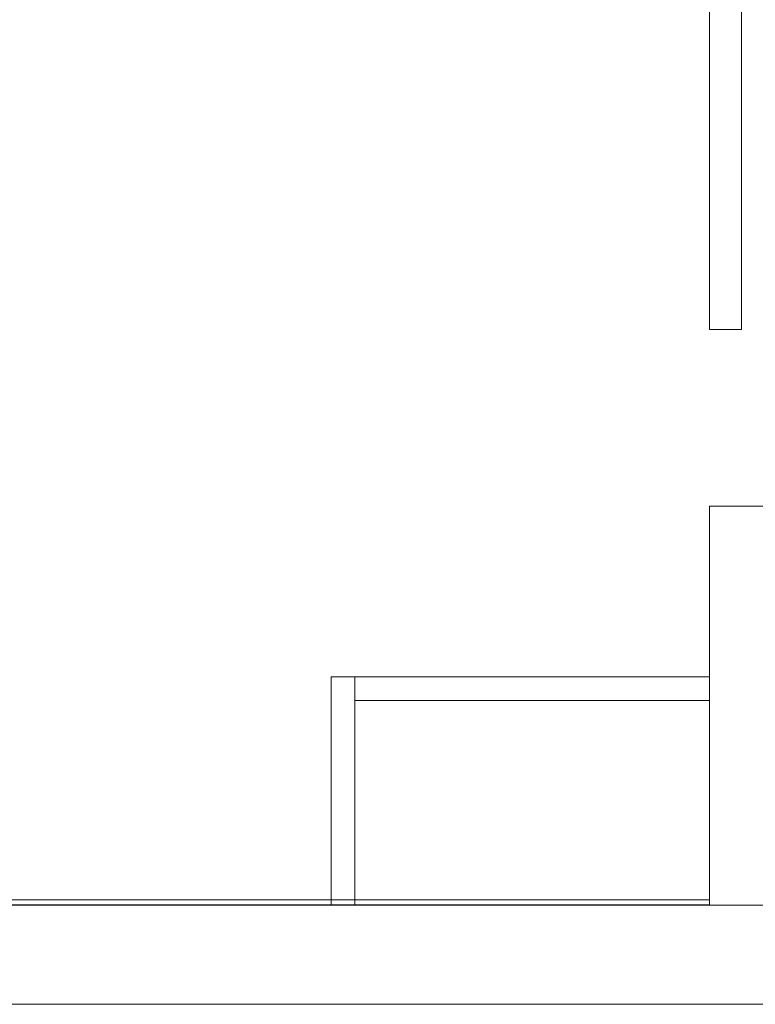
# Model space of a CAD drawing. Header units: millimetres. Extents: x 4476663 to 4477054, y -30323851 to -30323414.
# Tile 187 of 256: x 4476932.05 to 4476939.46, y -30323670.45 to -30323660.53. Entities that reach past the tile are written whole.
import ezdxf

# ---------------------------------------------------------------- set-up
doc = ezdxf.new("R2010")
doc.units = ezdxf.units.MM
doc.layers.add('IFC-Parede padrão-Contorno', color=44, linetype='Continuous', lineweight=5)
doc.layers.add('IFC-Parede-Contorno', color=42, linetype='Continuous', lineweight=5)

msp = doc.modelspace()

# ---------------------------------------------------------------- linework, layer by layer
at = {"layer": 'IFC-Parede padrão-Contorno', "color": 8, "lineweight": 5}
for p, q in [((4476939.3226, -30323663.3702), (4476939.3226, -30323649.0506)), ((4476939.0026, -30323663.6514), (4476939.0026, -30323649.3318)), ((4476939.3226, -30323663.6514), (4476939.3226, -30323663.3702)), ((4476939.0026, -30323663.6514), (4476939.0088, -30323663.6514)), ((4476939.0088, -30323663.6514), (4476939.3226, -30323663.6514)), ((4476935.1891, -30323668.0544), (4476935.1891, -30323667.1521)), ((4476935.1891, -30323667.1521), (4476935.2752, -30323667.1521)), ((4476935.2752, -30323667.1521), (4476935.3694, -30323667.1521)), ((4476935.3694, -30323667.1521), (4476935.4291, -30323667.1521)), ((4476935.4291, -30323667.9783), (4476935.4291, -30323667.1521)), ((4476935.4291, -30323667.1521), (4476937.4223, -30323667.1521)), ((4476937.4223, -30323667.1521), (4476938.8166, -30323667.1521)), ((4476938.8166, -30323667.1521), (4476939.0026, -30323667.1521)), ((4476935.4291, -30323667.3921), (4476936.8233, -30323667.3921)), ((4476936.8233, -30323667.3921), (4476937.0094, -30323667.3921)), ((4476937.0094, -30323667.3921), (4476939.0026, -30323667.3921)), ((4476935.4291, -30323668.8806), (4476935.4291, -30323667.9783)), ((4476935.1891, -30323668.6265), (4476935.1891, -30323668.0544)), ((4476935.1891, -30323669.4528), (4476935.1891, -30323668.6265)), ((4476935.4291, -30323669.4528), (4476935.4291, -30323668.8806)), ((4476907.487, -30323669.4528), (4476941.9746, -30323669.4528)), ((4476902.7357, -30323670.4528), (4476937.2233, -30323670.4528)), ((4476937.2233, -30323670.4528), (4476937.8507, -30323670.4528)), ((4476937.8507, -30323670.4528), (4476941.3119, -30323670.4528))]:
    msp.add_line(p, q, dxfattribs=at)
at = {"layer": 'IFC-Parede-Contorno', "color": 8, "lineweight": 5}
for p, q in [((4476939.0026, -30323665.4314), (4476939.0113, -30323665.4314)), ((4476939.0026, -30323665.5903), (4476939.0026, -30323665.4314)), ((4476939.0113, -30323665.4314), (4476939.941, -30323665.4314)), ((4476939.0026, -30323665.5996), (4476939.0026, -30323665.5903)), ((4476939.0026, -30323665.6228), (4476939.0026, -30323665.5996)), ((4476939.0026, -30323668.5607), (4476939.0026, -30323665.6228)), ((4476939.0026, -30323669.4528), (4476939.0026, -30323668.5607)), ((4476914.6148, -30323669.3986), (4476938.6389, -30323669.3986)), ((4476923.9359, -30323669.4514), (4476934.7198, -30323669.4514)), ((4476934.7198, -30323669.4514), (4476938.659, -30323669.4514)), ((4476938.6389, -30323669.3986), (4476939.0026, -30323669.3986)), ((4476938.659, -30323669.4514), (4476938.9433, -30323669.4514)), ((4476938.9433, -30323669.4514), (4476938.9677, -30323669.4514)), ((4476938.9677, -30323669.4514), (4476939.0026, -30323669.4514))]:
    msp.add_line(p, q, dxfattribs=at)

doc.saveas('drawing.dxf')
